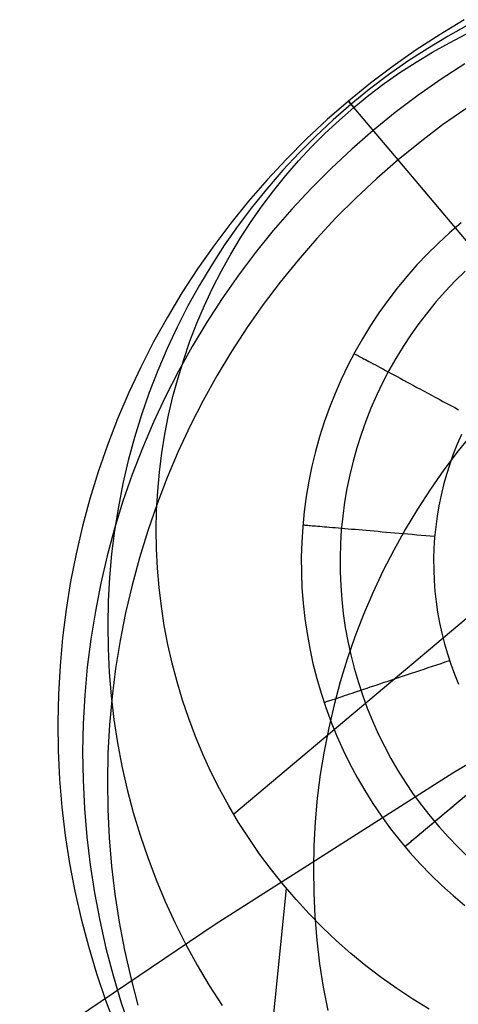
# Model space of a CAD drawing. Header units: millimetres. Extents: x -505 to -17, y -1389 to -929.
# Tile 15 of 41: x -404 to -394, y -972 to -950. Entities that reach past the tile are written whole.
import ezdxf

# ---------------------------------------------------------------- set-up
doc = ezdxf.new("R2010")
doc.units = ezdxf.units.MM
doc.layers.add('Herman dining chair wood', color=7, linetype='Continuous', true_color=0x000000)

msp = doc.modelspace()

# ---------------------------------------------------------------- linework, layer by layer
at = {"layer": 'Herman dining chair wood'}
for p, q in [((-393.847, -949.892, 533.935), (-394.397, -950.224, 533.936)), ((-393.742, -950.002, 367.407), (-394.211, -950.264, 367.408)), ((-394.397, -950.224, 533.936), (-394.935, -950.575, 533.938)), ((-394.211, -950.264, 367.408), (-394.672, -950.542, 367.41)), ((-394.185, -950.415, 204.649), (-393.797, -950.215, 204.649)), ((-394.566, -950.627, 204.649), (-394.185, -950.415, 204.649)), ((-394.935, -950.575, 533.938), (-395.46, -950.944, 533.939)), ((-394.672, -950.542, 367.41), (-395.123, -950.836, 367.411)), ((-394.94, -950.853, 204.649), (-394.566, -950.627, 204.649)), ((-395.46, -950.944, 533.939), (-395.972, -951.332, 533.939)), ((-395.123, -950.836, 367.411), (-395.563, -951.146, 367.412)), ((-395.306, -951.091, 204.649), (-394.94, -950.853, 204.649)), ((-393.835, -950.891, 583.929), (-394.373, -951.242, 583.93)), ((-395.563, -951.146, 367.412), (-395.992, -951.47, 367.412)), ((-395.663, -951.342, 204.649), (-395.306, -951.091, 204.649)), ((-395.972, -951.332, 533.939), (-396.471, -951.737, 533.94)), ((-396.011, -951.605, 204.649), (-395.663, -951.342, 204.649)), ((-394.373, -951.242, 583.93), (-394.898, -951.612, 583.931)), ((-395.992, -951.47, 367.412), (-396.409, -951.81, 367.413)), ((-396.349, -951.881, 204.649), (-396.011, -951.605, 204.649)), ((-394.898, -951.612, 583.931), (-395.41, -951.999, 583.932)), ((-396.471, -951.737, 533.94), (-396.955, -952.159, 533.939)), ((-396.409, -951.81, 367.413), (-396.815, -952.163, 367.412)), ((-396.471, -951.737, 533.94), (-396.349, -951.881, 204.649)), ((-395.347, -953.071, 633.924), (-396.471, -951.737, 533.94)), ((-380.095, -951.934, 204.649), (-399.07, -967.906, 204.649)), ((-396.678, -952.167, 204.649), (-396.349, -951.881, 204.649)), ((-395.41, -951.999, 583.932), (-395.909, -952.404, 583.932)), ((-393.811, -951.91, 633.923), (-394.337, -952.279, 633.924)), ((-396.955, -952.159, 533.939), (-397.424, -952.597, 533.939)), ((-396.815, -952.163, 367.412), (-397.208, -952.531, 367.412)), ((-396.997, -952.465, 204.649), (-396.678, -952.167, 204.649)), ((-394.337, -952.279, 633.924), (-394.849, -952.666, 633.924)), ((-397.306, -952.774, 204.649), (-396.997, -952.465, 204.649)), ((-395.909, -952.404, 583.932), (-396.393, -952.826, 583.932)), ((-397.424, -952.597, 533.939), (-397.877, -953.052, 533.938)), ((-397.208, -952.531, 367.412), (-397.588, -952.911, 367.411)), ((-394.849, -952.666, 633.924), (-395.347, -953.071, 633.924)), ((-397.588, -952.911, 367.411), (-397.955, -953.305, 367.41)), ((-397.603, -953.094, 204.649), (-397.306, -952.774, 204.649)), ((-396.393, -952.826, 583.932), (-396.862, -953.265, 583.931)), ((-397.877, -953.052, 533.938), (-398.315, -953.522, 533.936)), ((-397.889, -953.423, 204.649), (-397.603, -953.094, 204.649)), ((-395.347, -953.071, 633.924), (-395.831, -953.493, 633.924)), ((-388.166, -961.602, 929.993), (-395.347, -953.071, 633.924)), ((-397.955, -953.305, 367.41), (-398.307, -953.712, 367.408)), ((-396.862, -953.265, 583.931), (-397.316, -953.719, 583.93)), ((-398.315, -953.522, 533.936), (-398.736, -954.007, 533.935)), ((-398.164, -953.763, 204.649), (-397.889, -953.423, 204.649)), ((-395.831, -953.493, 633.924), (-396.3, -953.932, 633.924)), ((-398.307, -953.712, 367.408), (-398.646, -954.13, 367.407)), ((-398.426, -954.111, 204.649), (-398.164, -953.763, 204.649)), ((-397.316, -953.719, 583.93), (-397.753, -954.189, 583.929)), ((-398.736, -954.007, 533.935), (-399.14, -954.506, 533.933)), ((-396.3, -953.932, 633.924), (-396.754, -954.387, 633.923)), ((-398.646, -954.13, 367.407), (-398.969, -954.56, 367.405)), ((-398.677, -954.469, 204.649), (-398.426, -954.111, 204.649)), ((-397.753, -954.189, 583.929), (-398.174, -954.674, 583.927)), ((-399.14, -954.506, 533.933), (-399.526, -955.019, 533.93)), ((-398.915, -954.835, 204.649), (-398.677, -954.469, 204.649)), ((-396.754, -954.387, 633.923), (-397.191, -954.857, 633.921)), ((-393.915, -954.498, 204.649), (-394.178, -954.724, 204.649)), ((-393.915, -954.498, 203.649), (-394.178, -954.724, 203.649)), ((-398.969, -954.56, 367.405), (-399.278, -955, 367.402)), ((-398.174, -954.674, 583.927), (-398.578, -955.173, 583.925)), ((-394.178, -954.724, 204.649), (-394.434, -954.958, 204.649)), ((-394.178, -954.724, 203.649), (-394.434, -954.958, 203.649)), ((-399.14, -955.209, 204.649), (-398.915, -954.835, 204.649)), ((-397.191, -954.857, 633.921), (-397.612, -955.342, 633.919)), ((-394.434, -954.958, 204.649), (-394.681, -955.202, 204.649)), ((-394.434, -954.958, 203.649), (-394.681, -955.202, 203.649)), ((-399.526, -955.019, 533.93), (-399.894, -955.545, 533.927)), ((-399.278, -955, 367.402), (-399.571, -955.452, 367.399)), ((-398.578, -955.173, 583.925), (-398.964, -955.686, 583.922)), ((-399.351, -955.59, 204.649), (-399.14, -955.209, 204.649)), ((-397.612, -955.342, 633.919), (-398.016, -955.841, 633.917)), ((-394.681, -955.202, 204.649), (-394.92, -955.454, 204.649)), ((-394.681, -955.202, 203.649), (-394.92, -955.454, 203.649)), ((-399.894, -955.545, 533.927), (-400.244, -956.084, 533.924)), ((-399.571, -955.452, 367.399), (-399.848, -955.913, 367.396)), ((-399.55, -955.979, 204.649), (-399.351, -955.59, 204.649)), ((-394.92, -955.454, 204.649), (-395.15, -955.714, 204.649)), ((-394.92, -955.454, 203.649), (-395.15, -955.714, 203.649)), ((-393.828, -955.595, 201.528), (-394.054, -955.817, 201.528)), ((-398.964, -955.686, 583.922), (-399.333, -956.213, 583.92)), ((-398.016, -955.841, 633.917), (-398.403, -956.354, 633.915)), ((-395.15, -955.714, 204.649), (-395.37, -955.982, 204.649)), ((-395.15, -955.714, 203.649), (-395.37, -955.982, 203.649)), ((-395.192, -968.644, 204.649), (-379.891, -955.764, 204.649)), ((-394.054, -955.817, 201.528), (-394.272, -956.047, 201.528)), ((-400.244, -956.084, 533.924), (-400.575, -956.634, 533.92)), ((-399.848, -955.913, 367.396), (-400.109, -956.383, 367.393)), ((-399.735, -956.374, 204.649), (-399.55, -955.979, 204.649)), ((-395.37, -955.982, 204.649), (-395.581, -956.258, 204.649)), ((-395.37, -955.982, 203.649), (-395.581, -956.258, 203.649)), ((-394.272, -956.047, 201.528), (-394.481, -956.284, 201.528)), ((-399.333, -956.213, 583.92), (-399.682, -956.751, 583.916)), ((-395.581, -956.258, 204.649), (-395.783, -956.54, 204.649)), ((-395.581, -956.258, 203.649), (-395.783, -956.54, 203.649)), ((-394.481, -956.284, 201.528), (-394.682, -956.529, 201.528)), ((-400.109, -956.383, 367.393), (-400.354, -956.862, 367.389)), ((-399.906, -956.776, 204.649), (-399.735, -956.374, 204.649)), ((-398.403, -956.354, 633.915), (-398.771, -956.88, 633.912)), ((-394.682, -956.529, 201.528), (-394.875, -956.78, 201.528)), ((-400.575, -956.634, 533.92), (-400.887, -957.196, 533.916)), ((-399.682, -956.751, 583.916), (-400.013, -957.301, 583.913)), ((-395.783, -956.54, 204.649), (-395.975, -956.83, 204.649)), ((-395.783, -956.54, 203.649), (-395.975, -956.83, 203.649)), ((-400.354, -956.862, 367.389), (-400.582, -957.35, 367.385)), ((-400.063, -957.183, 204.649), (-399.906, -956.776, 204.649)), ((-398.771, -956.88, 633.912), (-399.121, -957.418, 633.909)), ((-395.975, -956.83, 204.649), (-396.156, -957.126, 204.649)), ((-395.975, -956.83, 203.649), (-396.156, -957.126, 203.649)), ((-394.875, -956.78, 201.528), (-395.059, -957.038, 201.528)), ((-400.887, -957.196, 533.916), (-401.179, -957.768, 533.912)), ((-400.205, -957.596, 204.649), (-400.063, -957.183, 204.649)), ((-396.156, -957.126, 204.649), (-396.327, -957.428, 204.649)), ((-396.156, -957.126, 203.649), (-396.327, -957.428, 203.649)), ((-395.059, -957.038, 201.528), (-395.234, -957.302, 201.528)), ((-400.582, -957.35, 367.385), (-400.792, -957.845, 367.381)), ((-400.013, -957.301, 583.913), (-400.325, -957.863, 583.909)), ((-399.121, -957.418, 633.909), (-399.452, -957.969, 633.905)), ((-395.234, -957.302, 201.528), (-395.399, -957.572, 201.528)), ((-400.334, -958.013, 204.649), (-400.205, -957.596, 204.649)), ((-396.327, -957.428, 204.649), (-396.488, -957.735, 204.649)), ((-396.327, -957.428, 203.649), (-396.488, -957.735, 203.649)), ((-396.345, -957.461, 203.649), (-396.344, -957.462, 203.547)), ((-396.344, -957.462, 203.547), (-396.339, -957.464, 203.445)), ((-396.339, -957.464, 203.445), (-396.332, -957.468, 203.343)), ((-396.332, -957.468, 203.343), (-396.321, -957.474, 203.241)), ((-396.321, -957.474, 203.241), (-396.307, -957.481, 203.14)), ((-396.307, -957.481, 203.14), (-396.29, -957.491, 203.039)), ((-396.29, -957.491, 203.039), (-396.27, -957.501, 202.939)), ((-396.27, -957.501, 202.939), (-396.247, -957.514, 202.84)), ((-396.247, -957.514, 202.84), (-396.222, -957.527, 202.742)), ((-396.222, -957.527, 202.742), (-396.193, -957.543, 202.645)), ((-396.193, -957.543, 202.645), (-396.161, -957.56, 202.549)), ((-396.161, -957.56, 202.549), (-396.127, -957.579, 202.454)), ((-396.127, -957.579, 202.454), (-396.089, -957.599, 202.361)), ((-396.089, -957.599, 202.361), (-396.049, -957.62, 202.269)), ((-396.049, -957.62, 202.269), (-396.006, -957.643, 202.179)), ((-396.006, -957.643, 202.179), (-395.961, -957.668, 202.091)), ((-395.399, -957.572, 201.528), (-395.555, -957.847, 201.528)), ((-401.179, -957.768, 533.912), (-401.45, -958.349, 533.907)), ((-400.792, -957.845, 367.381), (-400.986, -958.347, 367.377)), ((-400.325, -957.863, 583.909), (-400.617, -958.435, 583.904)), ((-396.488, -957.735, 204.649), (-396.637, -958.049, 204.649)), ((-396.488, -957.735, 203.649), (-396.637, -958.049, 203.649)), ((-395.961, -957.668, 202.091), (-395.913, -957.694, 202.004)), ((-395.913, -957.694, 202.004), (-395.862, -957.721, 201.919)), ((-395.862, -957.721, 201.919), (-395.809, -957.75, 201.837)), ((-395.809, -957.75, 201.837), (-395.753, -957.78, 201.756)), ((-395.753, -957.78, 201.756), (-395.695, -957.811, 201.678)), ((-395.555, -957.847, 201.528), (-395.702, -958.128, 201.528)), ((-395.695, -957.811, 201.678), (-395.634, -957.844, 201.602)), ((-395.634, -957.844, 201.602), (-395.572, -957.878, 201.528)), ((-400.448, -958.434, 204.649), (-400.334, -958.013, 204.649)), ((-399.452, -957.969, 633.905), (-399.763, -958.53, 633.901)), ((-396.637, -958.049, 204.649), (-396.776, -958.367, 204.649)), ((-396.637, -958.049, 203.649), (-396.776, -958.367, 203.649)), ((-395.572, -957.878, 201.528), (-395.507, -957.913, 201.457)), ((-395.507, -957.913, 201.457), (-395.44, -957.949, 201.388)), ((-395.44, -957.949, 201.388), (-395.371, -957.986, 201.322)), ((-395.371, -957.986, 201.322), (-395.3, -958.024, 201.259)), ((-395.3, -958.024, 201.259), (-395.227, -958.063, 201.198)), ((-395.227, -958.063, 201.198), (-395.153, -958.103, 201.141)), ((-395.702, -958.128, 201.528), (-395.838, -958.414, 201.528)), ((-395.153, -958.103, 201.141), (-395.077, -958.144, 201.086)), ((-395.077, -958.144, 201.086), (-394.999, -958.186, 201.034)), ((-394.999, -958.186, 201.034), (-394.919, -958.229, 200.986)), ((-394.919, -958.229, 200.986), (-394.839, -958.273, 200.94)), ((-394.839, -958.273, 200.94), (-394.756, -958.317, 200.898)), ((-394.756, -958.317, 200.898), (-394.673, -958.362, 200.859)), ((-401.45, -958.349, 533.907), (-401.702, -958.94, 533.902)), ((-400.986, -958.347, 367.377), (-401.162, -958.855, 367.372)), ((-400.617, -958.435, 583.904), (-400.889, -959.017, 583.9)), ((-400.547, -958.859, 204.649), (-400.448, -958.434, 204.649)), ((-399.763, -958.53, 633.901), (-400.055, -959.102, 633.897)), ((-396.776, -958.367, 204.649), (-396.904, -958.69, 204.649)), ((-396.776, -958.367, 203.649), (-396.904, -958.69, 203.649)), ((-395.838, -958.414, 201.528), (-395.965, -958.704, 201.528)), ((-394.673, -958.362, 200.859), (-394.589, -958.407, 200.823)), ((-394.589, -958.407, 200.823), (-394.503, -958.453, 200.79)), ((-394.503, -958.453, 200.79), (-394.417, -958.5, 200.761)), ((-394.417, -958.5, 200.761), (-394.33, -958.547, 200.735)), ((-396.904, -958.69, 204.649), (-397.02, -959.017, 204.649)), ((-396.904, -958.69, 203.649), (-397.02, -959.017, 203.649)), ((-395.965, -958.704, 201.528), (-396.081, -958.998, 201.528)), ((-394.33, -958.547, 200.735), (-394.242, -958.594, 200.712)), ((-394.242, -958.594, 200.712), (-394.153, -958.642, 200.693)), ((-394.153, -958.642, 200.693), (-394.064, -958.69, 200.677)), ((-394.064, -958.69, 200.677), (-393.974, -958.738, 200.665)), ((-401.702, -958.94, 533.902), (-401.933, -959.539, 533.897)), ((-401.162, -958.855, 367.372), (-401.32, -959.369, 367.367)), ((-400.631, -959.288, 204.649), (-400.547, -958.859, 204.649)), ((-400.889, -959.017, 583.9), (-401.14, -959.607, 583.895)), ((-400.055, -959.102, 633.897), (-400.327, -959.684, 633.892)), ((-397.02, -959.017, 204.649), (-397.125, -959.348, 204.649)), ((-397.02, -959.017, 203.649), (-397.125, -959.348, 203.649)), ((-396.081, -958.998, 201.528), (-396.187, -959.297, 201.528)), ((-401.32, -959.369, 367.367), (-401.46, -959.889, 367.361)), ((-400.7, -959.718, 204.649), (-400.631, -959.288, 204.649)), ((-397.125, -959.348, 204.649), (-397.218, -959.682, 204.649)), ((-397.125, -959.348, 203.649), (-397.218, -959.682, 203.649)), ((-396.187, -959.297, 201.528), (-396.283, -959.598, 201.528)), ((-393.909, -959.295, 200.649), (-394.006, -959.518, 200.649)), ((-393.645, -959.25, 782.345), (-393.984, -959.668, 782.344)), ((-401.933, -959.539, 533.897), (-402.143, -960.146, 533.891)), ((-401.14, -959.607, 583.895), (-401.371, -960.207, 583.889)), ((-396.283, -959.598, 201.528), (-396.368, -959.903, 201.528)), ((-394.006, -959.518, 200.649), (-394.095, -959.744, 200.649)), ((-400.755, -960.151, 204.649), (-400.7, -959.718, 204.649)), ((-400.327, -959.684, 633.892), (-400.579, -960.275, 633.887)), ((-397.218, -959.682, 204.649), (-397.3, -960.019, 204.649)), ((-397.218, -959.682, 203.649), (-397.3, -960.019, 203.649)), ((-393.984, -959.668, 782.344), (-394.307, -960.098, 782.341)), ((-394.095, -959.744, 200.649), (-394.176, -959.973, 200.649)), ((-401.46, -959.889, 367.361), (-401.582, -960.413, 367.356)), ((-397.3, -960.019, 204.649), (-397.37, -960.359, 204.649)), ((-397.3, -960.019, 203.649), (-397.37, -960.359, 203.649)), ((-396.368, -959.903, 201.528), (-396.443, -960.211, 201.528)), ((-394.307, -960.098, 782.341), (-394.616, -960.539, 782.339)), ((-394.176, -959.973, 200.649), (-394.25, -960.204, 200.649)), ((-402.143, -960.146, 533.891), (-402.332, -960.76, 533.885)), ((-401.371, -960.207, 583.889), (-401.581, -960.813, 583.883)), ((-400.579, -960.275, 633.887), (-400.81, -960.874, 633.882)), ((-400.794, -960.586, 204.649), (-400.755, -960.151, 204.649)), ((-396.443, -960.211, 201.528), (-396.506, -960.521, 201.528)), ((-394.25, -960.204, 200.649), (-394.315, -960.438, 200.649)), ((-401.582, -960.413, 367.356), (-401.686, -960.941, 367.35)), ((-397.37, -960.359, 204.649), (-397.428, -960.702, 204.649)), ((-397.37, -960.359, 203.649), (-397.428, -960.702, 203.649)), ((-396.506, -960.521, 201.528), (-396.559, -960.833, 201.528)), ((-394.616, -960.539, 782.339), (-394.909, -960.99, 782.336)), ((-394.315, -960.438, 200.649), (-394.372, -960.675, 200.649)), ((-402.332, -960.76, 533.885), (-402.499, -961.38, 533.879)), ((-400.818, -961.022, 204.649), (-400.794, -960.586, 204.649)), ((-397.428, -960.702, 204.649), (-397.474, -961.046, 204.649)), ((-397.428, -960.702, 203.649), (-397.474, -961.046, 203.649)), ((-394.372, -960.675, 200.649), (-394.421, -960.913, 200.649)), ((-401.686, -960.941, 367.35), (-401.772, -961.472, 367.344)), ((-401.581, -960.813, 583.883), (-401.77, -961.427, 583.877)), ((-400.81, -960.874, 633.882), (-401.019, -961.481, 633.876)), ((-396.559, -960.833, 201.528), (-396.602, -961.147, 201.528)), ((-394.909, -960.99, 782.336), (-395.186, -961.451, 782.333)), ((-394.421, -960.913, 200.649), (-394.462, -961.152, 200.649)), ((-400.827, -961.458, 204.649), (-400.818, -961.022, 204.649)), ((-397.474, -961.046, 204.649), (-397.508, -961.391, 204.649)), ((-397.474, -961.046, 203.649), (-397.508, -961.391, 203.649)), ((-396.602, -961.147, 201.528), (-396.633, -961.462, 201.528)), ((-394.462, -961.152, 200.649), (-394.494, -961.393, 200.649)), ((-402.499, -961.38, 533.879), (-402.645, -962.005, 533.872)), ((-401.77, -961.427, 583.877), (-401.937, -962.047, 583.871)), ((-397.508, -961.391, 204.649), (-397.53, -961.737, 204.649)), ((-397.508, -961.391, 203.649), (-397.53, -961.737, 203.649)), ((-397.505, -961.348, 203.649), (-397.503, -961.348, 203.547)), ((-397.503, -961.348, 203.547), (-397.498, -961.348, 203.445)), ((-397.498, -961.348, 203.445), (-397.489, -961.349, 203.343)), ((-397.489, -961.349, 203.343), (-397.477, -961.35, 203.241)), ((-397.477, -961.35, 203.241), (-397.462, -961.351, 203.14)), ((-397.462, -961.351, 203.14), (-397.443, -961.353, 203.039)), ((-397.443, -961.353, 203.039), (-397.42, -961.355, 202.939)), ((-397.42, -961.355, 202.939), (-397.394, -961.357, 202.84)), ((-397.394, -961.357, 202.84), (-397.365, -961.36, 202.742)), ((-397.365, -961.36, 202.742), (-397.332, -961.363, 202.645)), ((-397.332, -961.363, 202.645), (-397.297, -961.366, 202.549)), ((-397.297, -961.366, 202.549), (-397.258, -961.369, 202.454)), ((-397.258, -961.369, 202.454), (-397.215, -961.373, 202.361)), ((-397.215, -961.373, 202.361), (-397.17, -961.377, 202.269)), ((-397.17, -961.377, 202.269), (-397.121, -961.381, 202.179)), ((-397.121, -961.381, 202.179), (-397.07, -961.385, 202.091)), ((-397.07, -961.385, 202.091), (-397.015, -961.39, 202.004)), ((-397.015, -961.39, 202.004), (-396.958, -961.395, 201.919)), ((-396.958, -961.395, 201.919), (-396.898, -961.4, 201.837)), ((-396.898, -961.4, 201.837), (-396.835, -961.405, 201.756)), ((-396.835, -961.405, 201.756), (-396.769, -961.411, 201.678)), ((-396.769, -961.411, 201.678), (-396.7, -961.417, 201.602)), ((-396.7, -961.417, 201.602), (-396.63, -961.423, 201.528)), ((-396.63, -961.423, 201.528), (-396.556, -961.429, 201.457)), ((-396.556, -961.429, 201.457), (-396.48, -961.436, 201.388)), ((-396.48, -961.436, 201.388), (-396.402, -961.442, 201.322)), ((-396.402, -961.442, 201.322), (-396.322, -961.449, 201.259)), ((-394.494, -961.393, 200.649), (-394.518, -961.635, 200.649)), ((-401.772, -961.472, 367.344), (-401.839, -962.006, 367.337)), ((-401.019, -961.481, 633.876), (-401.208, -962.094, 633.87)), ((-400.821, -961.895, 204.649), (-400.827, -961.458, 204.649)), ((-396.633, -961.462, 201.528), (-396.653, -961.778, 201.528)), ((-396.322, -961.449, 201.259), (-396.24, -961.456, 201.198)), ((-396.24, -961.456, 201.198), (-396.155, -961.464, 201.141)), ((-396.155, -961.464, 201.141), (-396.069, -961.471, 201.086)), ((-396.069, -961.471, 201.086), (-395.981, -961.479, 201.034)), ((-395.981, -961.479, 201.034), (-395.891, -961.486, 200.986)), ((-395.891, -961.486, 200.986), (-395.8, -961.494, 200.94)), ((-395.8, -961.494, 200.94), (-395.707, -961.502, 200.898)), ((-395.707, -961.502, 200.898), (-395.613, -961.51, 200.859)), ((-395.613, -961.51, 200.859), (-395.517, -961.519, 200.823)), ((-395.517, -961.519, 200.823), (-395.42, -961.527, 200.79)), ((-395.186, -961.451, 782.333), (-395.447, -961.922, 782.33)), ((-395.42, -961.527, 200.79), (-395.322, -961.535, 200.761)), ((-395.322, -961.535, 200.761), (-395.224, -961.544, 200.735)), ((-395.224, -961.544, 200.735), (-395.124, -961.552, 200.712)), ((-395.124, -961.552, 200.712), (-395.024, -961.561, 200.693)), ((-395.024, -961.561, 200.693), (-394.923, -961.57, 200.677)), ((-394.923, -961.57, 200.677), (-394.822, -961.578, 200.665)), ((-394.822, -961.578, 200.665), (-394.72, -961.587, 200.656)), ((-394.72, -961.587, 200.656), (-394.618, -961.596, 200.651)), ((-394.618, -961.596, 200.651), (-394.516, -961.605, 200.649)), ((-394.518, -961.635, 200.649), (-394.534, -961.877, 200.649)), ((-397.53, -961.737, 204.649), (-397.541, -962.084, 204.649)), ((-397.53, -961.737, 203.649), (-397.541, -962.084, 203.649)), ((-396.653, -961.778, 201.528), (-396.662, -962.095, 201.528)), ((-394.534, -961.877, 200.649), (-394.541, -962.12, 200.649)), ((-402.645, -962.005, 533.872), (-402.769, -962.635, 533.865)), ((-401.937, -962.047, 583.871), (-402.083, -962.673, 583.864)), ((-401.839, -962.006, 367.337), (-401.887, -962.541, 367.331)), ((-401.208, -962.094, 633.87), (-401.376, -962.714, 633.863)), ((-400.8, -962.331, 204.649), (-400.821, -961.895, 204.649)), ((-397.541, -962.084, 204.649), (-397.539, -962.432, 204.649)), ((-397.541, -962.084, 203.649), (-397.539, -962.432, 203.649)), ((-396.662, -962.095, 201.528), (-396.661, -962.411, 201.528)), ((-395.447, -961.922, 782.33), (-395.692, -962.401, 782.326)), ((-400.764, -962.766, 204.649), (-400.8, -962.331, 204.649)), ((-394.541, -962.12, 200.649), (-394.54, -962.363, 200.649)), ((-401.887, -962.541, 367.331), (-401.917, -963.079, 367.324)), ((-397.539, -962.432, 204.649), (-397.525, -962.778, 204.649)), ((-397.539, -962.432, 203.649), (-397.525, -962.778, 203.649)), ((-396.661, -962.411, 201.528), (-396.648, -962.728, 201.528)), ((-395.692, -962.401, 782.326), (-395.92, -962.888, 782.322)), ((-394.54, -962.363, 200.649), (-394.53, -962.606, 200.649)), ((-402.769, -962.635, 533.865), (-402.871, -963.269, 533.858)), ((-402.083, -962.673, 583.864), (-402.207, -963.303, 583.857)), ((-401.376, -962.714, 633.863), (-401.521, -963.34, 633.857)), ((-400.712, -963.199, 204.649), (-400.764, -962.766, 204.649)), ((-397.525, -962.778, 204.649), (-397.499, -963.124, 204.649)), ((-397.525, -962.778, 203.649), (-397.499, -963.124, 203.649)), ((-396.648, -962.728, 201.528), (-396.624, -963.043, 201.528)), ((-394.53, -962.606, 200.649), (-394.512, -962.848, 200.649)), ((-395.92, -962.888, 782.322), (-396.13, -963.383, 782.318)), ((-394.512, -962.848, 200.649), (-394.485, -963.09, 200.649)), ((-401.917, -963.079, 367.324), (-401.928, -963.617, 367.317)), ((-400.646, -963.63, 204.649), (-400.712, -963.199, 204.649)), ((-397.499, -963.124, 204.649), (-397.461, -963.47, 204.649)), ((-397.499, -963.124, 203.649), (-397.461, -963.47, 203.649)), ((-396.624, -963.043, 201.528), (-396.59, -963.358, 201.528)), ((-394.485, -963.09, 200.649), (-394.45, -963.33, 200.649)), ((-402.871, -963.269, 533.858), (-402.951, -963.906, 533.85)), ((-402.207, -963.303, 583.857), (-402.309, -963.937, 583.85)), ((-401.521, -963.34, 633.857), (-401.645, -963.97, 633.85)), ((-396.59, -963.358, 201.528), (-396.544, -963.672, 201.528)), ((-396.13, -963.383, 782.318), (-396.324, -963.885, 782.314)), ((-394.45, -963.33, 200.649), (-394.407, -963.569, 200.649)), ((-401.928, -963.617, 367.317), (-401.92, -964.154, 367.31)), ((-400.564, -964.059, 204.649), (-400.646, -963.63, 204.649)), ((-397.461, -963.47, 204.649), (-397.411, -963.813, 204.649)), ((-397.461, -963.47, 203.649), (-397.411, -963.813, 203.649)), ((-396.544, -963.672, 201.528), (-396.488, -963.983, 201.528)), ((-394.407, -963.569, 200.649), (-394.356, -963.807, 200.649)), ((-394.107, -966.972, 961.127), (-388.64, -963.676, 961.021)), ((-397.411, -963.813, 204.649), (-397.349, -964.155, 204.649)), ((-397.411, -963.813, 203.649), (-397.349, -964.155, 203.649)), ((-396.324, -963.885, 782.314), (-396.5, -964.394, 782.309)), ((-394.356, -963.807, 200.649), (-394.296, -964.042, 200.649)), ((-402.951, -963.906, 533.85), (-403.008, -964.546, 533.842)), ((-402.309, -963.937, 583.85), (-402.389, -964.574, 583.842)), ((-401.645, -963.97, 633.85), (-401.747, -964.604, 633.842)), ((-400.468, -964.485, 204.649), (-400.564, -964.059, 204.649)), ((-396.488, -963.983, 201.528), (-396.421, -964.293, 201.528)), ((-394.296, -964.042, 200.649), (-394.228, -964.276, 200.649)), ((-401.92, -964.154, 367.31), (-401.894, -964.692, 367.302)), ((-397.349, -964.155, 204.649), (-397.276, -964.494, 204.649)), ((-397.349, -964.155, 203.649), (-397.276, -964.494, 203.649)), ((-396.421, -964.293, 201.528), (-396.343, -964.599, 201.528)), ((-394.228, -964.276, 200.649), (-394.152, -964.506, 200.649)), ((-403.008, -964.546, 533.842), (-403.044, -965.187, 533.834)), ((-400.357, -964.907, 204.649), (-400.468, -964.485, 204.649)), ((-397.276, -964.494, 204.649), (-397.19, -964.83, 204.649)), ((-397.276, -964.494, 203.649), (-397.19, -964.83, 203.649)), ((-396.5, -964.394, 782.309), (-396.658, -964.908, 782.304)), ((-394.664, -964.586, 200.693), (-394.568, -964.554, 200.677)), ((-394.568, -964.554, 200.677), (-394.471, -964.521, 200.665)), ((-394.471, -964.521, 200.665), (-394.374, -964.489, 200.656)), ((-394.374, -964.489, 200.656), (-394.277, -964.456, 200.651)), ((-394.277, -964.456, 200.651), (-394.18, -964.424, 200.649)), ((-394.152, -964.506, 200.649), (-394.068, -964.734, 200.649)), ((-402.389, -964.574, 583.842), (-402.447, -965.213, 583.834)), ((-401.894, -964.692, 367.302), (-401.849, -965.228, 367.295)), ((-401.747, -964.604, 633.842), (-401.827, -965.241, 633.835)), ((-396.343, -964.599, 201.528), (-396.254, -964.903, 201.528)), ((-395.314, -964.803, 200.898), (-395.224, -964.773, 200.859)), ((-395.224, -964.773, 200.859), (-395.133, -964.743, 200.823)), ((-395.133, -964.743, 200.823), (-395.041, -964.712, 200.79)), ((-395.041, -964.712, 200.79), (-394.948, -964.681, 200.761)), ((-394.948, -964.681, 200.761), (-394.854, -964.649, 200.735)), ((-394.854, -964.649, 200.735), (-394.759, -964.618, 200.712)), ((-394.759, -964.618, 200.712), (-394.664, -964.586, 200.693)), ((-394.068, -964.734, 200.649), (-393.976, -964.959, 200.649)), ((-400.232, -965.325, 204.649), (-400.357, -964.907, 204.649)), ((-397.19, -964.83, 204.649), (-397.093, -965.164, 204.649)), ((-397.19, -964.83, 203.649), (-397.093, -965.164, 203.649)), ((-396.658, -964.908, 782.304), (-396.798, -965.427, 782.298)), ((-396.254, -964.903, 201.528), (-396.155, -965.204, 201.528)), ((-395.976, -965.024, 201.322), (-395.899, -964.999, 201.259)), ((-395.899, -964.999, 201.259), (-395.821, -964.973, 201.198)), ((-395.821, -964.973, 201.198), (-395.741, -964.946, 201.141)), ((-395.741, -964.946, 201.141), (-395.659, -964.918, 201.086)), ((-395.659, -964.918, 201.086), (-395.575, -964.89, 201.034)), ((-395.575, -964.89, 201.034), (-395.489, -964.862, 200.986)), ((-395.489, -964.862, 200.986), (-395.402, -964.833, 200.94)), ((-395.402, -964.833, 200.94), (-395.314, -964.803, 200.898)), ((-403.044, -965.187, 533.834), (-403.057, -965.829, 533.825)), ((-402.447, -965.213, 583.834), (-402.482, -965.854, 583.826)), ((-401.849, -965.228, 367.295), (-401.786, -965.762, 367.287)), ((-397.093, -965.164, 204.649), (-396.985, -965.493, 204.649)), ((-397.093, -965.164, 203.649), (-396.985, -965.493, 203.649)), ((-396.66, -965.253, 202.179), (-396.611, -965.237, 202.091)), ((-396.611, -965.237, 202.091), (-396.559, -965.22, 202.004)), ((-396.559, -965.22, 202.004), (-396.505, -965.201, 201.919)), ((-396.505, -965.201, 201.919), (-396.447, -965.182, 201.837)), ((-396.447, -965.182, 201.837), (-396.387, -965.162, 201.756)), ((-396.387, -965.162, 201.756), (-396.325, -965.141, 201.678)), ((-396.325, -965.141, 201.678), (-396.26, -965.119, 201.602)), ((-396.26, -965.119, 201.602), (-396.192, -965.097, 201.528)), ((-396.192, -965.097, 201.528), (-396.122, -965.073, 201.457)), ((-396.155, -965.204, 201.528), (-396.046, -965.501, 201.528)), ((-396.122, -965.073, 201.457), (-396.05, -965.049, 201.388)), ((-396.05, -965.049, 201.388), (-395.976, -965.024, 201.322)), ((-401.827, -965.241, 633.835), (-401.885, -965.88, 633.827)), ((-400.092, -965.739, 204.649), (-400.232, -965.325, 204.649)), ((-397.025, -965.376, 203.649), (-397.024, -965.375, 203.547)), ((-397.024, -965.375, 203.547), (-397.019, -965.373, 203.445)), ((-397.019, -965.373, 203.445), (-397.01, -965.371, 203.343)), ((-397.01, -965.371, 203.343), (-396.999, -965.367, 203.241)), ((-396.999, -965.367, 203.241), (-396.984, -965.362, 203.14)), ((-396.984, -965.362, 203.14), (-396.966, -965.356, 203.039)), ((-396.966, -965.356, 203.039), (-396.945, -965.348, 202.939)), ((-396.945, -965.348, 202.939), (-396.92, -965.34, 202.84)), ((-396.92, -965.34, 202.84), (-396.892, -965.331, 202.742)), ((-396.798, -965.427, 782.298), (-396.92, -965.951, 782.293)), ((-396.892, -965.331, 202.742), (-396.861, -965.321, 202.645)), ((-396.861, -965.321, 202.645), (-396.827, -965.309, 202.549)), ((-396.827, -965.309, 202.549), (-396.79, -965.297, 202.454)), ((-396.79, -965.297, 202.454), (-396.75, -965.283, 202.361)), ((-396.75, -965.283, 202.361), (-396.706, -965.269, 202.269)), ((-396.706, -965.269, 202.269), (-396.66, -965.253, 202.179)), ((-396.985, -965.493, 204.649), (-396.865, -965.819, 204.649)), ((-396.985, -965.493, 203.649), (-396.865, -965.819, 203.649)), ((-396.046, -965.501, 201.528), (-395.926, -965.795, 201.528)), ((-403.057, -965.829, 533.825), (-403.048, -966.471, 533.817)), ((-402.482, -965.854, 583.826), (-402.496, -966.496, 583.818)), ((-401.885, -965.88, 633.827), (-401.921, -966.522, 633.819)), ((-401.786, -965.762, 367.287), (-401.704, -966.294, 367.279)), ((-399.938, -966.147, 204.649), (-400.092, -965.739, 204.649)), ((-396.865, -965.819, 204.649), (-396.734, -966.141, 204.649)), ((-396.865, -965.819, 203.649), (-396.734, -966.141, 203.649)), ((-395.926, -965.795, 201.528), (-395.797, -966.083, 201.528)), ((-396.92, -965.951, 782.293), (-397.024, -966.479, 782.287)), ((-395.797, -966.083, 201.528), (-395.657, -966.368, 201.528)), ((-401.704, -966.294, 367.279), (-401.604, -966.822, 367.271)), ((-399.769, -966.55, 204.649), (-399.938, -966.147, 204.649)), ((-396.734, -966.141, 204.649), (-396.592, -966.457, 204.649)), ((-396.734, -966.141, 203.649), (-396.592, -966.457, 203.649)), ((-403.048, -966.471, 533.817), (-403.017, -967.112, 533.808)), ((-402.496, -966.496, 583.818), (-402.487, -967.138, 583.809)), ((-401.921, -966.522, 633.819), (-401.934, -967.164, 633.81)), ((-399.587, -966.946, 204.649), (-399.769, -966.55, 204.649)), ((-397.024, -966.479, 782.287), (-397.11, -967.01, 782.281)), ((-396.592, -966.457, 204.649), (-396.439, -966.769, 204.649)), ((-396.592, -966.457, 203.649), (-396.439, -966.769, 203.649)), ((-395.657, -966.368, 201.528), (-395.508, -966.647, 201.528)), ((-396.439, -966.769, 204.649), (-396.275, -967.075, 204.649)), ((-396.439, -966.769, 203.649), (-396.275, -967.075, 203.649)), ((-395.508, -966.647, 201.528), (-395.349, -966.921, 201.528)), ((-401.604, -966.822, 367.271), (-401.485, -967.347, 367.262)), ((-399.391, -967.336, 204.649), (-399.587, -966.946, 204.649)), ((-399.489, -970.405, 961.237), (-394.107, -966.972, 961.127)), ((-397.11, -967.01, 782.281), (-397.177, -967.544, 782.274)), ((-395.349, -966.921, 201.528), (-395.18, -967.189, 201.528)), ((-403.017, -967.112, 533.808), (-402.964, -967.752, 533.799)), ((-402.487, -967.138, 583.809), (-402.455, -967.78, 583.8)), ((-401.934, -967.164, 633.81), (-401.925, -967.806, 633.802)), ((-396.275, -967.075, 204.649), (-396.1, -967.375, 204.649)), ((-396.275, -967.075, 203.649), (-396.1, -967.375, 203.649)), ((-395.18, -967.189, 201.528), (-395.003, -967.451, 201.528)), ((-401.485, -967.347, 367.262), (-401.348, -967.867, 367.254)), ((-399.182, -967.719, 204.649), (-399.391, -967.336, 204.649)), ((-396.1, -967.375, 204.649), (-395.916, -967.669, 204.649)), ((-396.1, -967.375, 203.649), (-395.916, -967.669, 203.649)), ((-395.003, -967.451, 201.528), (-394.816, -967.707, 201.528)), ((-397.177, -967.544, 782.274), (-397.225, -968.08, 782.268)), ((-395.916, -967.669, 204.649), (-395.721, -967.956, 204.649)), ((-395.916, -967.669, 203.649), (-395.721, -967.956, 203.649)), ((-394.089, -967.716, 201.086), (-394.022, -967.659, 201.034)), ((-394.022, -967.659, 201.034), (-393.953, -967.601, 200.986)), ((-402.964, -967.752, 533.799), (-402.888, -968.39, 533.789)), ((-402.455, -967.78, 583.8), (-402.402, -968.42, 583.791)), ((-401.925, -967.806, 633.802), (-401.894, -968.447, 633.793)), ((-401.348, -967.867, 367.254), (-401.194, -968.383, 367.245)), ((-398.96, -968.095, 204.649), (-399.182, -967.719, 204.649)), ((-394.816, -967.707, 201.528), (-394.621, -967.956, 201.528)), ((-394.345, -967.931, 201.322), (-394.284, -967.879, 201.259)), ((-394.284, -967.879, 201.259), (-394.22, -967.826, 201.199)), ((-394.22, -967.826, 201.199), (-394.155, -967.771, 201.141)), ((-394.155, -967.771, 201.141), (-394.089, -967.716, 201.086)), ((-398.725, -968.462, 204.649), (-398.96, -968.095, 204.649)), ((-397.225, -968.08, 782.268), (-397.255, -968.617, 782.261)), ((-395.721, -967.956, 204.649), (-395.517, -968.237, 204.649)), ((-395.721, -967.956, 203.649), (-395.517, -968.237, 203.649)), ((-394.627, -968.168, 201.678), (-394.574, -968.124, 201.602)), ((-394.621, -967.956, 201.528), (-394.417, -968.198, 201.528)), ((-394.574, -968.124, 201.602), (-394.52, -968.078, 201.528)), ((-394.52, -968.078, 201.528), (-394.463, -968.03, 201.457)), ((-394.463, -968.03, 201.457), (-394.405, -967.981, 201.388)), ((-394.405, -967.981, 201.388), (-394.345, -967.931, 201.322)), ((-395.517, -968.237, 204.649), (-395.302, -968.51, 204.649)), ((-395.517, -968.237, 203.649), (-395.302, -968.51, 203.649)), ((-394.897, -968.396, 202.179), (-394.858, -968.362, 202.091)), ((-394.858, -968.362, 202.091), (-394.816, -968.327, 202.004)), ((-394.816, -968.327, 202.004), (-394.772, -968.29, 201.919)), ((-394.772, -968.29, 201.919), (-394.726, -968.251, 201.837)), ((-394.726, -968.251, 201.837), (-394.677, -968.21, 201.756)), ((-394.677, -968.21, 201.756), (-394.627, -968.168, 201.678)), ((-394.417, -968.198, 201.528), (-394.205, -968.433, 201.528)), ((-402.888, -968.39, 533.789), (-402.79, -969.025, 533.78)), ((-402.402, -968.42, 583.791), (-402.326, -969.057, 583.782)), ((-401.894, -968.447, 633.793), (-401.84, -969.087, 633.783)), ((-401.194, -968.383, 367.245), (-401.021, -968.892, 367.236)), ((-398.477, -968.822, 204.649), (-398.725, -968.462, 204.649)), ((-395.302, -968.51, 204.649), (-395.079, -968.775, 204.649)), ((-395.302, -968.51, 203.649), (-395.079, -968.775, 203.649)), ((-395.127, -968.589, 202.939), (-395.107, -968.572, 202.84)), ((-395.107, -968.572, 202.84), (-395.084, -968.553, 202.742)), ((-395.084, -968.553, 202.742), (-395.059, -968.532, 202.645)), ((-395.059, -968.532, 202.645), (-395.032, -968.509, 202.549)), ((-395.032, -968.509, 202.549), (-395.002, -968.484, 202.454)), ((-395.002, -968.484, 202.454), (-394.969, -968.456, 202.361)), ((-394.969, -968.456, 202.361), (-394.935, -968.427, 202.269)), ((-394.935, -968.427, 202.269), (-394.897, -968.396, 202.179)), ((-394.205, -968.433, 201.528), (-393.984, -968.66, 201.528)), ((-397.255, -968.617, 782.261), (-397.266, -969.155, 782.254)), ((-395.192, -968.644, 203.649), (-395.191, -968.643, 203.547)), ((-395.192, -968.644, 203.649), (-395.192, -968.644, 204.649)), ((-395.191, -968.643, 203.547), (-395.187, -968.639, 203.445)), ((-395.187, -968.639, 203.445), (-395.18, -968.634, 203.343)), ((-395.18, -968.634, 203.343), (-395.17, -968.626, 203.241)), ((-395.17, -968.626, 203.241), (-395.159, -968.616, 203.14)), ((-395.159, -968.616, 203.14), (-395.144, -968.603, 203.039)), ((-395.144, -968.603, 203.039), (-395.127, -968.589, 202.939)), ((-395.079, -968.775, 204.649), (-394.846, -969.033, 204.649)), ((-395.079, -968.775, 203.649), (-394.846, -969.033, 203.649)), ((-393.984, -968.66, 201.528), (-393.756, -968.88, 201.528)), ((-402.79, -969.025, 533.78), (-402.67, -969.655, 533.77)), ((-401.021, -968.892, 367.236), (-400.831, -969.395, 367.227)), ((-398.216, -969.172, 204.649), (-398.477, -968.822, 204.649)), ((-394.846, -969.033, 204.649), (-394.605, -969.282, 204.649)), ((-394.846, -969.033, 203.649), (-394.605, -969.282, 203.649)), ((-402.326, -969.057, 583.782), (-402.228, -969.692, 583.772)), ((-401.84, -969.087, 633.783), (-401.764, -969.724, 633.774)), ((-397.944, -969.513, 204.649), (-398.216, -969.172, 204.649)), ((-397.266, -969.155, 782.254), (-397.258, -969.693, 782.247)), ((-400.831, -969.395, 367.227), (-400.623, -969.892, 367.219)), ((-394.605, -969.282, 204.649), (-394.355, -969.523, 204.649)), ((-394.605, -969.282, 203.649), (-394.355, -969.523, 203.649)), ((-402.67, -969.655, 533.77), (-402.529, -970.282, 533.76)), ((-402.228, -969.692, 583.772), (-402.109, -970.323, 583.762)), ((-398.712, -977.802, 533.617), (-397.873, -969.593, 204.649)), ((-397.66, -969.845, 204.649), (-397.944, -969.513, 204.649)), ((-397.258, -969.693, 782.247), (-397.232, -970.23, 782.239)), ((-394.355, -969.523, 204.649), (-394.097, -969.755, 204.649)), ((-394.355, -969.523, 203.649), (-394.097, -969.755, 203.649)), ((-401.764, -969.724, 633.774), (-401.667, -970.359, 633.765)), ((-400.623, -969.892, 367.219), (-400.399, -970.381, 367.209)), ((-397.365, -970.166, 204.649), (-397.66, -969.845, 204.649)), ((-394.097, -969.755, 204.649), (-393.831, -969.978, 204.649)), ((-394.097, -969.755, 203.649), (-393.831, -969.978, 203.649)), ((-402.529, -970.282, 533.76), (-402.365, -970.903, 533.75)), ((-402.109, -970.323, 583.762), (-401.967, -970.949, 583.752)), ((-401.667, -970.359, 633.765), (-401.547, -970.99, 633.755)), ((-397.059, -970.477, 204.649), (-397.365, -970.166, 204.649)), ((-397.232, -970.23, 782.239), (-397.187, -970.766, 782.231)), ((-404.786, -973.97, 961.352), (-399.489, -970.405, 961.237)), ((-400.399, -970.381, 367.209), (-400.158, -970.861, 367.2)), ((-396.742, -970.777, 204.649), (-397.059, -970.477, 204.649)), ((-397.187, -970.766, 782.231), (-397.124, -971.301, 782.224)), ((-396.415, -971.066, 204.649), (-396.742, -970.777, 204.649)), ((-402.365, -970.903, 533.75), (-402.181, -971.518, 533.74)), ((-401.967, -970.949, 583.752), (-401.804, -971.57, 583.742)), ((-401.547, -970.99, 633.755), (-401.405, -971.616, 633.745)), ((-400.158, -970.861, 367.2), (-399.9, -971.333, 367.191)), ((-396.078, -971.344, 204.649), (-396.415, -971.066, 204.649)), ((-399.9, -971.333, 367.191), (-399.625, -971.796, 367.182)), ((-397.124, -971.301, 782.224), (-397.042, -971.832, 782.216)), ((-395.732, -971.609, 204.649), (-396.078, -971.344, 204.649)), ((-402.181, -971.518, 533.74), (-401.975, -972.126, 533.729)), ((-401.804, -971.57, 583.742), (-401.619, -972.185, 583.732)), ((-401.405, -971.616, 633.745), (-401.242, -972.237, 633.735)), ((-395.376, -971.863, 204.649), (-395.732, -971.609, 204.649)), ((-399.625, -971.796, 367.182), (-399.335, -972.249, 367.173)), ((-397.042, -971.832, 782.216), (-396.942, -972.361, 782.207)), ((-395.012, -972.104, 204.649), (-395.376, -971.863, 204.649)), ((-401.975, -972.126, 533.729), (-401.748, -972.726, 533.719)), ((-394.64, -972.332, 204.649), (-395.012, -972.104, 204.649)), ((-401.619, -972.185, 583.732), (-401.413, -972.793, 583.722))]:
    msp.add_line(p, q, dxfattribs=at)

doc.saveas('drawing.dxf')
